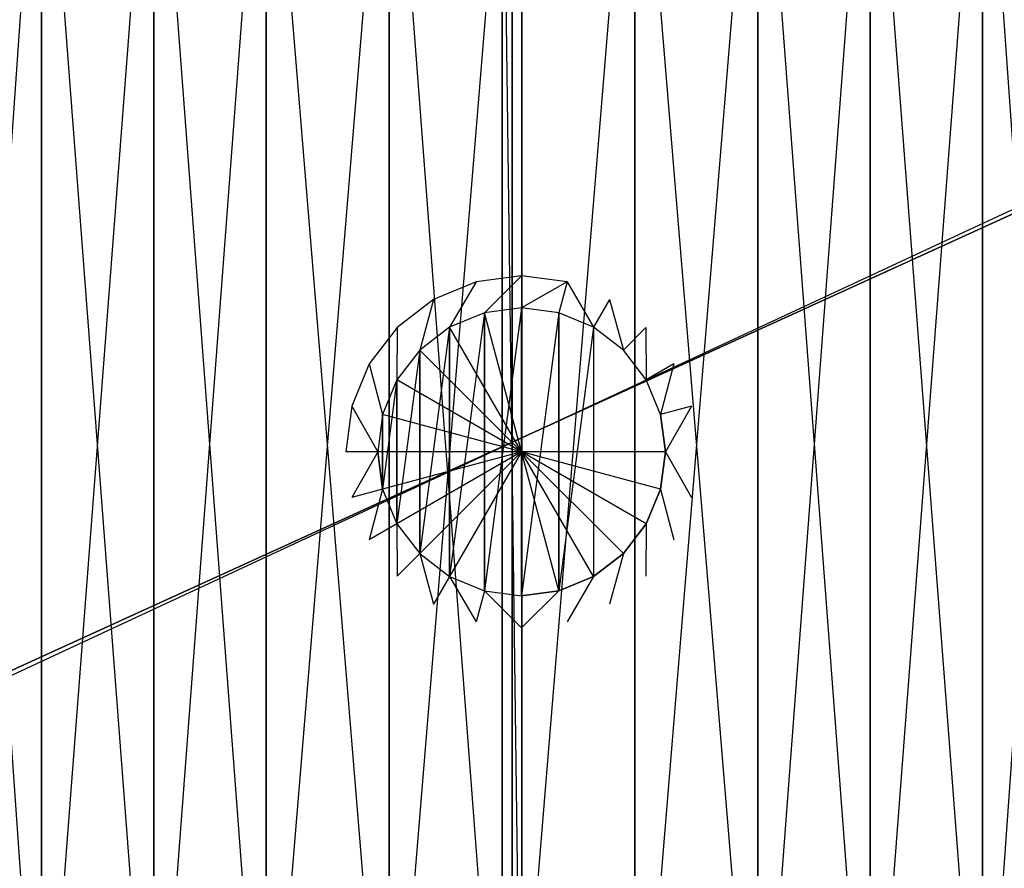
# Model space of a CAD drawing. Extents: x 0 to 1.9, y -0.8 to 0.
# Tile 12 of 21: x 0.8 to 1.1, y -0.53 to -0.27. Entities that reach past the tile are written whole.
import ezdxf

# ---------------------------------------------------------------- set-up
doc = ezdxf.new("R2010")
doc.units = 0
for name, color, linetype in [('L12_UBA190NAT9C0V_01_0___REPLAC', 7, 'CONTINUOUS'), ('L13_GESTELL_UBA190NAT9C0V_01_0_', 7, 'CONTINUOUS'), ('L5_VERTIEFUNG110___REPLACEMTFOR', 7, 'CONTINUOUS'), ('L6_ABLAUF90____REPLACEMTFOREMPT', 7, 'CONTINUOUS'), ('L9_UBA190NAT9C0V_01_3___REPLACE', 7, 'CONTINUOUS')]:
    doc.layers.add(name, color=color, linetype=linetype)

msp = doc.modelspace()

# ---------------------------------------------------------------- linework, layer by layer
at = {"layer": 'L12_UBA190NAT9C0V_01_0___REPLAC', "color": 8}
for points, invisible_edges in [([(0.91155, -0.63534, 0.114), (0.91155, -0.166843, 0.114), (0.95, -0.166027, 0.114), (0.91155, -0.63534, 0.114)], 10), ([(0.91155, -0.63534, 0.114), (0.95, -0.166027, 0.114), (0.95, -0.636156, 0.114), (0.91155, -0.63534, 0.114)], 13), ([(0.95, -0.636156, 0.114), (0.95, -0.166027, 0.114), (0.98845, -0.166843, 0.114), (0.95, -0.636156, 0.114)], 10), ([(0.837994, -0.632075, 0.114), (0.837994, -0.170108, 0.114), (0.8731, -0.16766, 0.114), (0.837994, -0.632075, 0.114)], 10), ([(0.837994, -0.632075, 0.114), (0.8731, -0.16766, 0.114), (0.8731, -0.634523, 0.114), (0.837994, -0.632075, 0.114)], 13), ([(0.8731, -0.634523, 0.114), (0.8731, -0.16766, 0.114), (0.91155, -0.166843, 0.114), (0.8731, -0.634523, 0.114)], 10), ([(0.8731, -0.634523, 0.114), (0.91155, -0.166843, 0.114), (0.91155, -0.63534, 0.114), (0.8731, -0.634523, 0.114)], 13), ([(0.95, -0.636156, 0.114), (0.98845, -0.166843, 0.114), (0.98845, -0.63534, 0.114), (0.95, -0.636156, 0.114)], 13), ([(0.98845, -0.63534, 0.114), (0.98845, -0.166843, 0.114), (1.0269, -0.16766, 0.114), (0.98845, -0.63534, 0.114)], 10), ([(0.98845, -0.63534, 0.114), (1.0269, -0.16766, 0.114), (1.0269, -0.634523, 0.114), (0.98845, -0.63534, 0.114)], 13), ([(1.0269, -0.634523, 0.114), (1.0269, -0.16766, 0.114), (1.062006, -0.170108, 0.114), (1.0269, -0.634523, 0.114)], 10), ([(0.802888, -0.629626, 0.114), (0.802888, -0.172557, 0.114), (0.837994, -0.170108, 0.114), (0.802888, -0.629626, 0.114)], 10), ([(0.802888, -0.629626, 0.114), (0.837994, -0.170108, 0.114), (0.837994, -0.632075, 0.114), (0.802888, -0.629626, 0.114)], 13), ([(1.0269, -0.634523, 0.114), (1.062006, -0.170108, 0.114), (1.062006, -0.632075, 0.114), (1.0269, -0.634523, 0.114)], 13), ([(1.062006, -0.632075, 0.114), (1.062006, -0.170108, 0.114), (1.097112, -0.172557, 0.114), (1.062006, -0.632075, 0.114)], 10), ([(0.771125, -0.625545, 0.114), (0.771125, -0.176638, 0.114), (0.802888, -0.172557, 0.114), (0.771125, -0.625545, 0.114)], 10), ([(0.771125, -0.625545, 0.114), (0.802888, -0.172557, 0.114), (0.802888, -0.629626, 0.114), (0.771125, -0.625545, 0.114)], 13), ([(1.062006, -0.632075, 0.114), (1.097112, -0.172557, 0.114), (1.097112, -0.629626, 0.114), (1.062006, -0.632075, 0.114)], 13), ([(1.097112, -0.629626, 0.114), (1.097112, -0.172557, 0.114), (1.128875, -0.176638, 0.114), (1.097112, -0.629626, 0.114)], 10), ([(1.097112, -0.629626, 0.114), (1.128875, -0.176638, 0.114), (1.128875, -0.625545, 0.114), (1.097112, -0.629626, 0.114)], 13)]:
    msp.add_3dface(points, dxfattribs=dict(at, invisible_edges=invisible_edges))
at = {"layer": 'L13_GESTELL_UBA190NAT9C0V_01_0_', "color": 37}
for points, invisible_edges in [([(0.91155, -0.166843, 0.114), (0.946972, -0.636091, 0.114), (0.946972, -0.166091, 0.114), (0.91155, -0.166843, 0.114)], 13), ([(0.946972, -0.166091, 0.114), (0.946972, -0.636091, 0.114), (0.953028, -0.636091, 0.114), (0.946972, -0.166091, 0.114)], 10), ([(0.946972, -0.166091, 0.114), (0.953028, -0.636091, 0.114), (0.953028, -0.166091, 0.114), (0.946972, -0.166091, 0.114)], 13), ([(0.953028, -0.166091, 0.114), (0.953028, -0.636091, 0.114), (0.98845, -0.166843, 0.114), (0.953028, -0.166091, 0.114)], 10), ([(0.837994, -0.170108, 0.114), (0.8731, -0.634523, 0.114), (0.8731, -0.16766, 0.114), (0.837994, -0.170108, 0.114)], 13), ([(0.8731, -0.16766, 0.114), (0.91155, -0.63534, 0.114), (0.91155, -0.166843, 0.114), (0.8731, -0.16766, 0.114)], 13), ([(0.8731, -0.16766, 0.114), (0.8731, -0.634523, 0.114), (0.91155, -0.63534, 0.114), (0.8731, -0.16766, 0.114)], 10), ([(0.91155, -0.166843, 0.114), (0.91155, -0.63534, 0.114), (0.946972, -0.636091, 0.114), (0.91155, -0.166843, 0.114)], 10), ([(0.98845, -0.166843, 0.114), (0.953028, -0.636091, 0.114), (0.98845, -0.63534, 0.114), (0.98845, -0.166843, 0.114)], 13), ([(0.98845, -0.166843, 0.114), (0.98845, -0.63534, 0.114), (1.0269, -0.634523, 0.114), (0.98845, -0.166843, 0.114)], 10), ([(0.98845, -0.166843, 0.114), (1.0269, -0.634523, 0.114), (1.0269, -0.16766, 0.114), (0.98845, -0.166843, 0.114)], 13), ([(1.0269, -0.16766, 0.114), (1.0269, -0.634523, 0.114), (1.062006, -0.632075, 0.114), (1.0269, -0.16766, 0.114)], 10), ([(1.0269, -0.16766, 0.114), (1.062006, -0.632075, 0.114), (1.062006, -0.170108, 0.114), (1.0269, -0.16766, 0.114)], 13), ([(0.802888, -0.172557, 0.114), (0.837994, -0.632075, 0.114), (0.837994, -0.170108, 0.114), (0.802888, -0.172557, 0.114)], 13), ([(0.837994, -0.170108, 0.114), (0.837994, -0.632075, 0.114), (0.8731, -0.634523, 0.114), (0.837994, -0.170108, 0.114)], 10), ([(1.062006, -0.170108, 0.114), (1.062006, -0.632075, 0.114), (1.097112, -0.629626, 0.114), (1.062006, -0.170108, 0.114)], 10), ([(1.062006, -0.170108, 0.114), (1.097112, -0.629626, 0.114), (1.097112, -0.172557, 0.114), (1.062006, -0.170108, 0.114)], 13), ([(0.771125, -0.176638, 0.114), (0.802888, -0.629626, 0.114), (0.802888, -0.172557, 0.114), (0.771125, -0.176638, 0.114)], 13), ([(0.802888, -0.172557, 0.114), (0.802888, -0.629626, 0.114), (0.837994, -0.632075, 0.114), (0.802888, -0.172557, 0.114)], 10), ([(1.097112, -0.172557, 0.114), (1.097112, -0.629626, 0.114), (1.128875, -0.625545, 0.114), (1.097112, -0.172557, 0.114)], 10), ([(1.097112, -0.172557, 0.114), (1.128875, -0.625545, 0.114), (1.128875, -0.176638, 0.114), (1.097112, -0.172557, 0.114)], 13), ([(0.771125, -0.176638, 0.114), (0.771125, -0.625545, 0.114), (0.802888, -0.629626, 0.114), (0.771125, -0.176638, 0.114)], 10), ([(1.412, -0.186091), (0.488, -0.616091), (0.488, -0.186091), (1.412, -0.186091)], 13), ([(0.488, -0.616091), (1.412, -0.186091), (1.412, -0.616091), (0.488, -0.616091)], 14)]:
    msp.add_3dface(points, dxfattribs=dict(at, invisible_edges=invisible_edges))
at = {"layer": 'L5_VERTIEFUNG110___REPLACEMTFOR', "color": 8}
for points, invisible_edges in [([(0.9305, -0.36512, 0.1702), (0.938765, -0.350966, 0.1712), (0.9255, -0.35646, 0.1712), (0.9305, -0.36512, 0.1702)], 13), ([(0.938765, -0.350966, 0.1712), (0.9305, -0.36512, 0.1702), (0.941353, -0.360625, 0.1702), (0.938765, -0.350966, 0.1712)], 14), ([(0.941353, -0.360625, 0.1702), (0.953, -0.349091, 0.1712), (0.938765, -0.350966, 0.1712), (0.941353, -0.360625, 0.1702)], 13), ([(0.953, -0.349091, 0.1712), (0.941353, -0.360625, 0.1702), (0.953, -0.359091, 0.1702), (0.953, -0.349091, 0.1712)], 14), ([(0.953, -0.359091, 0.1702), (0.967235, -0.350966, 0.1712), (0.953, -0.349091, 0.1712), (0.953, -0.359091, 0.1702)], 13), ([(0.967235, -0.350966, 0.1712), (0.953, -0.359091, 0.1702), (0.964647, -0.360625, 0.1702), (0.967235, -0.350966, 0.1712)], 14), ([(0.9755, -0.36512, 0.1702), (0.967235, -0.350966, 0.1712), (0.964647, -0.360625, 0.1702), (0.9755, -0.36512, 0.1702)], 13), ([(0.967235, -0.350966, 0.1712), (0.9755, -0.36512, 0.1702), (0.9805, -0.35646, 0.1712), (0.967235, -0.350966, 0.1712)], 14), ([(0.92118, -0.372272, 0.1702), (0.9255, -0.35646, 0.1712), (0.914109, -0.365201, 0.1712), (0.92118, -0.372272, 0.1702)], 13), ([(0.9255, -0.35646, 0.1712), (0.92118, -0.372272, 0.1702), (0.9305, -0.36512, 0.1702), (0.9255, -0.35646, 0.1712)], 14), ([(0.98482, -0.372272, 0.1702), (0.9805, -0.35646, 0.1712), (0.9755, -0.36512, 0.1702), (0.98482, -0.372272, 0.1702)], 13), ([(0.9805, -0.35646, 0.1712), (0.98482, -0.372272, 0.1702), (0.991891, -0.365201, 0.1712), (0.9805, -0.35646, 0.1712)], 14), ([(0.941353, -0.360625, 0.1702), (0.941353, -0.447558, 0.1702), (0.953, -0.359091, 0.1702), (0.941353, -0.360625, 0.1702)], 10), ([(0.953, -0.359091, 0.1702), (0.941353, -0.447558, 0.1702), (0.953, -0.449091, 0.1702), (0.953, -0.359091, 0.1702)], 13), ([(0.953, -0.359091, 0.1702), (0.953, -0.449091, 0.1702), (0.964647, -0.360625, 0.1702), (0.953, -0.359091, 0.1702)], 10), ([(0.9305, -0.36512, 0.1702), (0.9305, -0.443063, 0.1702), (0.941353, -0.360625, 0.1702), (0.9305, -0.36512, 0.1702)], 10), ([(0.941353, -0.360625, 0.1702), (0.9305, -0.443063, 0.1702), (0.941353, -0.447558, 0.1702), (0.941353, -0.360625, 0.1702)], 13), ([(0.964647, -0.360625, 0.1702), (0.953, -0.449091, 0.1702), (0.964647, -0.447558, 0.1702), (0.964647, -0.360625, 0.1702)], 13), ([(0.964647, -0.360625, 0.1702), (0.964647, -0.447558, 0.1702), (0.9755, -0.36512, 0.1702), (0.964647, -0.360625, 0.1702)], 10), ([(0.914029, -0.381591, 0.1702), (0.914109, -0.365201, 0.1712), (0.905369, -0.376591, 0.1712), (0.914029, -0.381591, 0.1702)], 13), ([(0.914109, -0.365201, 0.1712), (0.914029, -0.381591, 0.1702), (0.92118, -0.372272, 0.1702), (0.914109, -0.365201, 0.1712)], 14), ([(0.92118, -0.372272, 0.1702), (0.92118, -0.435911, 0.1702), (0.9305, -0.36512, 0.1702), (0.92118, -0.372272, 0.1702)], 10), ([(0.9305, -0.36512, 0.1702), (0.92118, -0.435911, 0.1702), (0.9305, -0.443063, 0.1702), (0.9305, -0.36512, 0.1702)], 13), ([(0.9755, -0.36512, 0.1702), (0.964647, -0.447558, 0.1702), (0.9755, -0.443063, 0.1702), (0.9755, -0.36512, 0.1702)], 13), ([(0.9755, -0.36512, 0.1702), (0.9755, -0.443063, 0.1702), (0.98482, -0.372272, 0.1702), (0.9755, -0.36512, 0.1702)], 15), ([(0.991971, -0.381591, 0.1702), (0.991891, -0.365201, 0.1712), (0.98482, -0.372272, 0.1702), (0.991971, -0.381591, 0.1702)], 13), ([(0.991891, -0.365201, 0.1712), (0.991971, -0.381591, 0.1702), (1.000631, -0.376591, 0.1712), (0.991891, -0.365201, 0.1712)], 14), ([(0.914029, -0.381591, 0.1702), (0.914029, -0.426591, 0.1702), (0.92118, -0.372272, 0.1702), (0.914029, -0.381591, 0.1702)], 10), ([(0.92118, -0.372272, 0.1702), (0.914029, -0.426591, 0.1702), (0.92118, -0.435911, 0.1702), (0.92118, -0.372272, 0.1702)], 13), ([(0.98482, -0.372272, 0.1702), (0.9755, -0.443063, 0.1702), (0.98482, -0.435911, 0.1702), (0.98482, -0.372272, 0.1702)], 15), ([(0.98482, -0.372272, 0.1702), (0.98482, -0.435911, 0.1702), (0.991971, -0.381591, 0.1702), (0.98482, -0.372272, 0.1702)], 15), ([(0.909533, -0.392445, 0.1702), (0.905369, -0.376591, 0.1712), (0.899874, -0.389856, 0.1712), (0.909533, -0.392445, 0.1702)], 13), ([(0.905369, -0.376591, 0.1712), (0.909533, -0.392445, 0.1702), (0.914029, -0.381591, 0.1702), (0.905369, -0.376591, 0.1712)], 14), ([(0.996467, -0.392445, 0.1702), (1.000631, -0.376591, 0.1712), (0.991971, -0.381591, 0.1702), (0.996467, -0.392445, 0.1702)], 13), ([(1.000631, -0.376591, 0.1712), (0.996467, -0.392445, 0.1702), (1.006126, -0.389856, 0.1712), (1.000631, -0.376591, 0.1712)], 14), ([(0.909533, -0.392445, 0.1702), (0.909533, -0.415738, 0.1702), (0.914029, -0.381591, 0.1702), (0.909533, -0.392445, 0.1702)], 10), ([(0.914029, -0.381591, 0.1702), (0.909533, -0.415738, 0.1702), (0.914029, -0.426591, 0.1702), (0.914029, -0.381591, 0.1702)], 13), ([(0.991971, -0.381591, 0.1702), (0.98482, -0.435911, 0.1702), (0.991971, -0.426591, 0.1702), (0.991971, -0.381591, 0.1702)], 15), ([(0.991971, -0.381591, 0.1702), (0.991971, -0.426591, 0.1702), (0.996467, -0.392445, 0.1702), (0.991971, -0.381591, 0.1702)], 15), ([(0.908, -0.404091, 0.1702), (0.899874, -0.389856, 0.1712), (0.898, -0.404091, 0.1712), (0.908, -0.404091, 0.1702)], 13), ([(0.899874, -0.389856, 0.1712), (0.908, -0.404091, 0.1702), (0.909533, -0.392445, 0.1702), (0.899874, -0.389856, 0.1712)], 14), ([(0.998, -0.404091, 0.1702), (1.006126, -0.389856, 0.1712), (0.996467, -0.392445, 0.1702), (0.998, -0.404091, 0.1702)], 13), ([(1.006126, -0.389856, 0.1712), (0.998, -0.404091, 0.1702), (1.008, -0.404091, 0.1712), (1.006126, -0.389856, 0.1712)], 14), ([(0.909533, -0.415738, 0.1702), (0.909533, -0.392445, 0.1702), (0.908, -0.404091, 0.1702), (0.909533, -0.415738, 0.1702)], 13), ([(0.996467, -0.392445, 0.1702), (0.991971, -0.426591, 0.1702), (0.996467, -0.415738, 0.1702), (0.996467, -0.392445, 0.1702)], 15), ([(0.996467, -0.392445, 0.1702), (0.996467, -0.415738, 0.1702), (0.998, -0.404091, 0.1702), (0.996467, -0.392445, 0.1702)], 13), ([(0.899874, -0.418326, 0.1712), (0.908, -0.404091, 0.1702), (0.898, -0.404091, 0.1712), (0.899874, -0.418326, 0.1712)], 13), ([(0.908, -0.404091, 0.1702), (0.899874, -0.418326, 0.1712), (0.909533, -0.415738, 0.1702), (0.908, -0.404091, 0.1702)], 14), ([(1.006126, -0.418326, 0.1712), (0.998, -0.404091, 0.1702), (0.996467, -0.415738, 0.1702), (1.006126, -0.418326, 0.1712)], 13), ([(0.998, -0.404091, 0.1702), (1.006126, -0.418326, 0.1712), (1.008, -0.404091, 0.1712), (0.998, -0.404091, 0.1702)], 14), ([(0.905369, -0.431591, 0.1712), (0.909533, -0.415738, 0.1702), (0.899874, -0.418326, 0.1712), (0.905369, -0.431591, 0.1712)], 13), ([(0.909533, -0.415738, 0.1702), (0.905369, -0.431591, 0.1712), (0.914029, -0.426591, 0.1702), (0.909533, -0.415738, 0.1702)], 14), ([(1.000631, -0.431591, 0.1712), (0.996467, -0.415738, 0.1702), (0.991971, -0.426591, 0.1702), (1.000631, -0.431591, 0.1712)], 13), ([(0.996467, -0.415738, 0.1702), (1.000631, -0.431591, 0.1712), (1.006126, -0.418326, 0.1712), (0.996467, -0.415738, 0.1702)], 14), ([(0.914109, -0.442982, 0.1712), (0.914029, -0.426591, 0.1702), (0.905369, -0.431591, 0.1712), (0.914109, -0.442982, 0.1712)], 13), ([(0.914029, -0.426591, 0.1702), (0.914109, -0.442982, 0.1712), (0.92118, -0.435911, 0.1702), (0.914029, -0.426591, 0.1702)], 14), ([(0.991891, -0.442982, 0.1712), (0.991971, -0.426591, 0.1702), (0.98482, -0.435911, 0.1702), (0.991891, -0.442982, 0.1712)], 13), ([(0.991971, -0.426591, 0.1702), (0.991891, -0.442982, 0.1712), (1.000631, -0.431591, 0.1712), (0.991971, -0.426591, 0.1702)], 14), ([(0.9255, -0.451723, 0.1712), (0.92118, -0.435911, 0.1702), (0.914109, -0.442982, 0.1712), (0.9255, -0.451723, 0.1712)], 13), ([(0.92118, -0.435911, 0.1702), (0.9255, -0.451723, 0.1712), (0.9305, -0.443063, 0.1702), (0.92118, -0.435911, 0.1702)], 14), ([(0.9805, -0.451723, 0.1712), (0.98482, -0.435911, 0.1702), (0.9755, -0.443063, 0.1702), (0.9805, -0.451723, 0.1712)], 13), ([(0.98482, -0.435911, 0.1702), (0.9805, -0.451723, 0.1712), (0.991891, -0.442982, 0.1712), (0.98482, -0.435911, 0.1702)], 14), ([(0.938765, -0.457217, 0.1712), (0.9305, -0.443063, 0.1702), (0.9255, -0.451723, 0.1712), (0.938765, -0.457217, 0.1712)], 13), ([(0.9305, -0.443063, 0.1702), (0.938765, -0.457217, 0.1712), (0.941353, -0.447558, 0.1702), (0.9305, -0.443063, 0.1702)], 14), ([(0.967235, -0.457217, 0.1712), (0.9755, -0.443063, 0.1702), (0.964647, -0.447558, 0.1702), (0.967235, -0.457217, 0.1712)], 13), ([(0.9755, -0.443063, 0.1702), (0.967235, -0.457217, 0.1712), (0.9805, -0.451723, 0.1712), (0.9755, -0.443063, 0.1702)], 14), ([(0.953, -0.459091, 0.1712), (0.941353, -0.447558, 0.1702), (0.938765, -0.457217, 0.1712), (0.953, -0.459091, 0.1712)], 13), ([(0.941353, -0.447558, 0.1702), (0.953, -0.459091, 0.1712), (0.953, -0.449091, 0.1702), (0.941353, -0.447558, 0.1702)], 14), ([(0.953, -0.459091, 0.1712), (0.964647, -0.447558, 0.1702), (0.953, -0.449091, 0.1702), (0.953, -0.459091, 0.1712)], 13), ([(0.964647, -0.447558, 0.1702), (0.953, -0.459091, 0.1712), (0.967235, -0.457217, 0.1712), (0.964647, -0.447558, 0.1702)], 14)]:
    msp.add_3dface(points, dxfattribs=dict(at, invisible_edges=invisible_edges))
at = {"layer": 'L6_ABLAUF90____REPLACEMTFOREMPT', "color": 8}
for points, invisible_edges in [([(0.953, -0.404091, 0.1722), (0.953, -0.359091, 0.1712), (0.941353, -0.360625, 0.1712), (0.953, -0.404091, 0.1722)], 14), ([(0.941353, -0.360625, 0.1702), (0.953, -0.359091, 0.1712), (0.953, -0.359091, 0.1702), (0.941353, -0.360625, 0.1702)], 13), ([(0.953, -0.359091, 0.1712), (0.941353, -0.360625, 0.1702), (0.941353, -0.360625, 0.1712), (0.953, -0.359091, 0.1712)], 14), ([(0.941353, -0.447558, 0.1702), (0.941353, -0.360625, 0.1702), (0.953, -0.359091, 0.1702), (0.941353, -0.447558, 0.1702)], 10), ([(0.941353, -0.447558, 0.1702), (0.953, -0.359091, 0.1702), (0.953, -0.449091, 0.1702), (0.941353, -0.447558, 0.1702)], 13), ([(0.964647, -0.360625, 0.1712), (0.953, -0.359091, 0.1712), (0.953, -0.404091, 0.1722), (0.964647, -0.360625, 0.1712)], 14), ([(0.953, -0.359091, 0.1712), (0.964647, -0.360625, 0.1702), (0.953, -0.359091, 0.1702), (0.953, -0.359091, 0.1712)], 13), ([(0.964647, -0.360625, 0.1702), (0.953, -0.359091, 0.1712), (0.964647, -0.360625, 0.1712), (0.964647, -0.360625, 0.1702)], 14), ([(0.953, -0.449091, 0.1702), (0.953, -0.359091, 0.1702), (0.964647, -0.360625, 0.1702), (0.953, -0.449091, 0.1702)], 10), ([(0.953, -0.404091, 0.1722), (0.941353, -0.360625, 0.1712), (0.9305, -0.36512, 0.1712), (0.953, -0.404091, 0.1722)], 14), ([(0.9305, -0.36512, 0.1702), (0.941353, -0.360625, 0.1712), (0.941353, -0.360625, 0.1702), (0.9305, -0.36512, 0.1702)], 13), ([(0.941353, -0.360625, 0.1712), (0.9305, -0.36512, 0.1702), (0.9305, -0.36512, 0.1712), (0.941353, -0.360625, 0.1712)], 14), ([(0.9305, -0.443063, 0.1702), (0.9305, -0.36512, 0.1702), (0.941353, -0.360625, 0.1702), (0.9305, -0.443063, 0.1702)], 10), ([(0.9305, -0.443063, 0.1702), (0.941353, -0.360625, 0.1702), (0.941353, -0.447558, 0.1702), (0.9305, -0.443063, 0.1702)], 13), ([(0.9755, -0.36512, 0.1712), (0.964647, -0.360625, 0.1712), (0.953, -0.404091, 0.1722), (0.9755, -0.36512, 0.1712)], 14), ([(0.953, -0.449091, 0.1702), (0.964647, -0.360625, 0.1702), (0.964647, -0.447558, 0.1702), (0.953, -0.449091, 0.1702)], 13), ([(0.964647, -0.360625, 0.1712), (0.9755, -0.36512, 0.1702), (0.964647, -0.360625, 0.1702), (0.964647, -0.360625, 0.1712)], 13), ([(0.9755, -0.36512, 0.1702), (0.964647, -0.360625, 0.1712), (0.9755, -0.36512, 0.1712), (0.9755, -0.36512, 0.1702)], 14), ([(0.964647, -0.447558, 0.1702), (0.964647, -0.360625, 0.1702), (0.9755, -0.36512, 0.1702), (0.964647, -0.447558, 0.1702)], 10), ([(0.953, -0.404091, 0.1722), (0.9305, -0.36512, 0.1712), (0.92118, -0.372272, 0.1712), (0.953, -0.404091, 0.1722)], 14), ([(0.92118, -0.372272, 0.1702), (0.9305, -0.36512, 0.1712), (0.9305, -0.36512, 0.1702), (0.92118, -0.372272, 0.1702)], 13), ([(0.9305, -0.36512, 0.1712), (0.92118, -0.372272, 0.1702), (0.92118, -0.372272, 0.1712), (0.9305, -0.36512, 0.1712)], 14), ([(0.92118, -0.435911, 0.1702), (0.92118, -0.372272, 0.1702), (0.9305, -0.36512, 0.1702), (0.92118, -0.435911, 0.1702)], 10), ([(0.92118, -0.435911, 0.1702), (0.9305, -0.36512, 0.1702), (0.9305, -0.443063, 0.1702), (0.92118, -0.435911, 0.1702)], 13), ([(0.98482, -0.372272, 0.1712), (0.9755, -0.36512, 0.1712), (0.953, -0.404091, 0.1722), (0.98482, -0.372272, 0.1712)], 14), ([(0.964647, -0.447558, 0.1702), (0.9755, -0.36512, 0.1702), (0.9755, -0.443063, 0.1702), (0.964647, -0.447558, 0.1702)], 13), ([(0.9755, -0.36512, 0.1712), (0.98482, -0.372272, 0.1702), (0.9755, -0.36512, 0.1702), (0.9755, -0.36512, 0.1712)], 13), ([(0.98482, -0.372272, 0.1702), (0.9755, -0.36512, 0.1712), (0.98482, -0.372272, 0.1712), (0.98482, -0.372272, 0.1702)], 14), ([(0.9755, -0.443063, 0.1702), (0.9755, -0.36512, 0.1702), (0.98482, -0.372272, 0.1702), (0.9755, -0.443063, 0.1702)], 15), ([(0.953, -0.404091, 0.1722), (0.92118, -0.372272, 0.1712), (0.914029, -0.381591, 0.1712), (0.953, -0.404091, 0.1722)], 14), ([(0.914029, -0.381591, 0.1712), (0.92118, -0.372272, 0.1702), (0.914029, -0.381591, 0.1702), (0.914029, -0.381591, 0.1712)], 13), ([(0.92118, -0.372272, 0.1702), (0.914029, -0.381591, 0.1712), (0.92118, -0.372272, 0.1712), (0.92118, -0.372272, 0.1702)], 14), ([(0.914029, -0.426591, 0.1702), (0.914029, -0.381591, 0.1702), (0.92118, -0.372272, 0.1702), (0.914029, -0.426591, 0.1702)], 10), ([(0.914029, -0.426591, 0.1702), (0.92118, -0.372272, 0.1702), (0.92118, -0.435911, 0.1702), (0.914029, -0.426591, 0.1702)], 13), ([(0.991971, -0.381591, 0.1712), (0.98482, -0.372272, 0.1712), (0.953, -0.404091, 0.1722), (0.991971, -0.381591, 0.1712)], 14), ([(0.9755, -0.443063, 0.1702), (0.98482, -0.372272, 0.1702), (0.98482, -0.435911, 0.1702), (0.9755, -0.443063, 0.1702)], 15), ([(0.98482, -0.372272, 0.1702), (0.991971, -0.381591, 0.1712), (0.991971, -0.381591, 0.1702), (0.98482, -0.372272, 0.1702)], 13), ([(0.991971, -0.381591, 0.1712), (0.98482, -0.372272, 0.1702), (0.98482, -0.372272, 0.1712), (0.991971, -0.381591, 0.1712)], 14), ([(0.98482, -0.435911, 0.1702), (0.98482, -0.372272, 0.1702), (0.991971, -0.381591, 0.1702), (0.98482, -0.435911, 0.1702)], 15), ([(0.953, -0.404091, 0.1722), (0.914029, -0.381591, 0.1712), (0.909533, -0.392445, 0.1712), (0.953, -0.404091, 0.1722)], 14), ([(0.909533, -0.392445, 0.1712), (0.914029, -0.381591, 0.1702), (0.909533, -0.392445, 0.1702), (0.909533, -0.392445, 0.1712)], 13), ([(0.914029, -0.381591, 0.1702), (0.909533, -0.392445, 0.1712), (0.914029, -0.381591, 0.1712), (0.914029, -0.381591, 0.1702)], 14), ([(0.909533, -0.415738, 0.1702), (0.909533, -0.392445, 0.1702), (0.914029, -0.381591, 0.1702), (0.909533, -0.415738, 0.1702)], 10), ([(0.909533, -0.415738, 0.1702), (0.914029, -0.381591, 0.1702), (0.914029, -0.426591, 0.1702), (0.909533, -0.415738, 0.1702)], 13), ([(0.996467, -0.392445, 0.1712), (0.991971, -0.381591, 0.1712), (0.953, -0.404091, 0.1722), (0.996467, -0.392445, 0.1712)], 14), ([(0.98482, -0.435911, 0.1702), (0.991971, -0.381591, 0.1702), (0.991971, -0.426591, 0.1702), (0.98482, -0.435911, 0.1702)], 15), ([(0.991971, -0.381591, 0.1702), (0.996467, -0.392445, 0.1712), (0.996467, -0.392445, 0.1702), (0.991971, -0.381591, 0.1702)], 13), ([(0.996467, -0.392445, 0.1712), (0.991971, -0.381591, 0.1702), (0.991971, -0.381591, 0.1712), (0.996467, -0.392445, 0.1712)], 14), ([(0.991971, -0.426591, 0.1702), (0.991971, -0.381591, 0.1702), (0.996467, -0.392445, 0.1702), (0.991971, -0.426591, 0.1702)], 15), ([(0.953, -0.404091, 0.1722), (0.909533, -0.392445, 0.1712), (0.908, -0.404091, 0.1712), (0.953, -0.404091, 0.1722)], 14), ([(0.908, -0.404091, 0.1712), (0.909533, -0.392445, 0.1702), (0.908, -0.404091, 0.1702), (0.908, -0.404091, 0.1712)], 13), ([(0.909533, -0.392445, 0.1702), (0.908, -0.404091, 0.1712), (0.909533, -0.392445, 0.1712), (0.909533, -0.392445, 0.1702)], 14), ([(0.909533, -0.392445, 0.1702), (0.909533, -0.415738, 0.1702), (0.908, -0.404091, 0.1702), (0.909533, -0.392445, 0.1702)], 13), ([(0.998, -0.404091, 0.1712), (0.996467, -0.392445, 0.1712), (0.953, -0.404091, 0.1722), (0.998, -0.404091, 0.1712)], 14), ([(0.991971, -0.426591, 0.1702), (0.996467, -0.392445, 0.1702), (0.996467, -0.415738, 0.1702), (0.991971, -0.426591, 0.1702)], 15), ([(0.996467, -0.392445, 0.1702), (0.998, -0.404091, 0.1712), (0.998, -0.404091, 0.1702), (0.996467, -0.392445, 0.1702)], 13), ([(0.998, -0.404091, 0.1712), (0.996467, -0.392445, 0.1702), (0.996467, -0.392445, 0.1712), (0.998, -0.404091, 0.1712)], 14), ([(0.996467, -0.415738, 0.1702), (0.996467, -0.392445, 0.1702), (0.998, -0.404091, 0.1702), (0.996467, -0.415738, 0.1702)], 13), ([(0.953, -0.404091, 0.1722), (0.908, -0.404091, 0.1712), (0.909533, -0.415738, 0.1712), (0.953, -0.404091, 0.1722)], 14), ([(0.909533, -0.415738, 0.1712), (0.908, -0.404091, 0.1702), (0.909533, -0.415738, 0.1702), (0.909533, -0.415738, 0.1712)], 13), ([(0.908, -0.404091, 0.1702), (0.909533, -0.415738, 0.1712), (0.908, -0.404091, 0.1712), (0.908, -0.404091, 0.1702)], 14), ([(0.953, -0.404091, 0.1722), (0.909533, -0.415738, 0.1712), (0.914029, -0.426591, 0.1712), (0.953, -0.404091, 0.1722)], 14), ([(0.953, -0.404091, 0.1722), (0.914029, -0.426591, 0.1712), (0.92118, -0.435911, 0.1712), (0.953, -0.404091, 0.1722)], 14), ([(0.953, -0.404091, 0.1722), (0.92118, -0.435911, 0.1712), (0.9305, -0.443063, 0.1712), (0.953, -0.404091, 0.1722)], 14), ([(0.953, -0.404091, 0.1722), (0.9305, -0.443063, 0.1712), (0.941353, -0.447558, 0.1712), (0.953, -0.404091, 0.1722)], 14), ([(0.953, -0.449091, 0.1712), (0.953, -0.404091, 0.1722), (0.941353, -0.447558, 0.1712), (0.953, -0.449091, 0.1712)], 14), ([(0.964647, -0.447558, 0.1712), (0.953, -0.404091, 0.1722), (0.953, -0.449091, 0.1712), (0.964647, -0.447558, 0.1712)], 14), ([(0.9755, -0.443063, 0.1712), (0.953, -0.404091, 0.1722), (0.964647, -0.447558, 0.1712), (0.9755, -0.443063, 0.1712)], 14), ([(0.98482, -0.435911, 0.1712), (0.953, -0.404091, 0.1722), (0.9755, -0.443063, 0.1712), (0.98482, -0.435911, 0.1712)], 14), ([(0.991971, -0.426591, 0.1712), (0.953, -0.404091, 0.1722), (0.98482, -0.435911, 0.1712), (0.991971, -0.426591, 0.1712)], 14), ([(0.996467, -0.415738, 0.1712), (0.953, -0.404091, 0.1722), (0.991971, -0.426591, 0.1712), (0.996467, -0.415738, 0.1712)], 14), ([(0.998, -0.404091, 0.1712), (0.953, -0.404091, 0.1722), (0.996467, -0.415738, 0.1712), (0.998, -0.404091, 0.1712)], 14), ([(0.998, -0.404091, 0.1702), (0.996467, -0.415738, 0.1712), (0.996467, -0.415738, 0.1702), (0.998, -0.404091, 0.1702)], 13), ([(0.996467, -0.415738, 0.1712), (0.998, -0.404091, 0.1702), (0.998, -0.404091, 0.1712), (0.996467, -0.415738, 0.1712)], 14), ([(0.914029, -0.426591, 0.1712), (0.909533, -0.415738, 0.1702), (0.914029, -0.426591, 0.1702), (0.914029, -0.426591, 0.1712)], 13), ([(0.909533, -0.415738, 0.1702), (0.914029, -0.426591, 0.1712), (0.909533, -0.415738, 0.1712), (0.909533, -0.415738, 0.1702)], 14), ([(0.996467, -0.415738, 0.1702), (0.991971, -0.426591, 0.1712), (0.991971, -0.426591, 0.1702), (0.996467, -0.415738, 0.1702)], 13), ([(0.991971, -0.426591, 0.1712), (0.996467, -0.415738, 0.1702), (0.996467, -0.415738, 0.1712), (0.991971, -0.426591, 0.1712)], 14), ([(0.92118, -0.435911, 0.1712), (0.914029, -0.426591, 0.1702), (0.92118, -0.435911, 0.1702), (0.92118, -0.435911, 0.1712)], 13), ([(0.914029, -0.426591, 0.1702), (0.92118, -0.435911, 0.1712), (0.914029, -0.426591, 0.1712), (0.914029, -0.426591, 0.1702)], 14), ([(0.991971, -0.426591, 0.1702), (0.98482, -0.435911, 0.1712), (0.98482, -0.435911, 0.1702), (0.991971, -0.426591, 0.1702)], 13), ([(0.98482, -0.435911, 0.1712), (0.991971, -0.426591, 0.1702), (0.991971, -0.426591, 0.1712), (0.98482, -0.435911, 0.1712)], 14), ([(0.9305, -0.443063, 0.1702), (0.92118, -0.435911, 0.1712), (0.92118, -0.435911, 0.1702), (0.9305, -0.443063, 0.1702)], 13), ([(0.92118, -0.435911, 0.1712), (0.9305, -0.443063, 0.1702), (0.9305, -0.443063, 0.1712), (0.92118, -0.435911, 0.1712)], 14), ([(0.98482, -0.435911, 0.1712), (0.9755, -0.443063, 0.1702), (0.98482, -0.435911, 0.1702), (0.98482, -0.435911, 0.1712)], 13), ([(0.9755, -0.443063, 0.1702), (0.98482, -0.435911, 0.1712), (0.9755, -0.443063, 0.1712), (0.9755, -0.443063, 0.1702)], 14), ([(0.941353, -0.447558, 0.1702), (0.9305, -0.443063, 0.1712), (0.9305, -0.443063, 0.1702), (0.941353, -0.447558, 0.1702)], 13), ([(0.9305, -0.443063, 0.1712), (0.941353, -0.447558, 0.1702), (0.941353, -0.447558, 0.1712), (0.9305, -0.443063, 0.1712)], 14), ([(0.9755, -0.443063, 0.1712), (0.964647, -0.447558, 0.1702), (0.9755, -0.443063, 0.1702), (0.9755, -0.443063, 0.1712)], 13), ([(0.964647, -0.447558, 0.1702), (0.9755, -0.443063, 0.1712), (0.964647, -0.447558, 0.1712), (0.964647, -0.447558, 0.1702)], 14), ([(0.953, -0.449091, 0.1702), (0.941353, -0.447558, 0.1712), (0.941353, -0.447558, 0.1702), (0.953, -0.449091, 0.1702)], 13), ([(0.941353, -0.447558, 0.1712), (0.953, -0.449091, 0.1702), (0.953, -0.449091, 0.1712), (0.941353, -0.447558, 0.1712)], 14), ([(0.964647, -0.447558, 0.1712), (0.953, -0.449091, 0.1702), (0.964647, -0.447558, 0.1702), (0.964647, -0.447558, 0.1712)], 13), ([(0.953, -0.449091, 0.1702), (0.964647, -0.447558, 0.1712), (0.953, -0.449091, 0.1712), (0.953, -0.449091, 0.1702)], 14)]:
    msp.add_3dface(points, dxfattribs=dict(at, invisible_edges=invisible_edges))
at = {"layer": 'L9_UBA190NAT9C0V_01_3___REPLACE', "color": 8}
for points, invisible_edges in [([(0.562459, -0.263591, 0.17), (0.648528, -0.538591, 0.17), (1.251472, -0.263591, 0.17), (0.562459, -0.263591, 0.17)], 13), ([(1.251472, -0.263591, 0.17), (0.648528, -0.538591, 0.17), (1.337541, -0.538591, 0.17), (1.251472, -0.263591, 0.17)], 10)]:
    msp.add_3dface(points, dxfattribs=dict(at, invisible_edges=invisible_edges))

doc.saveas('drawing.dxf')
